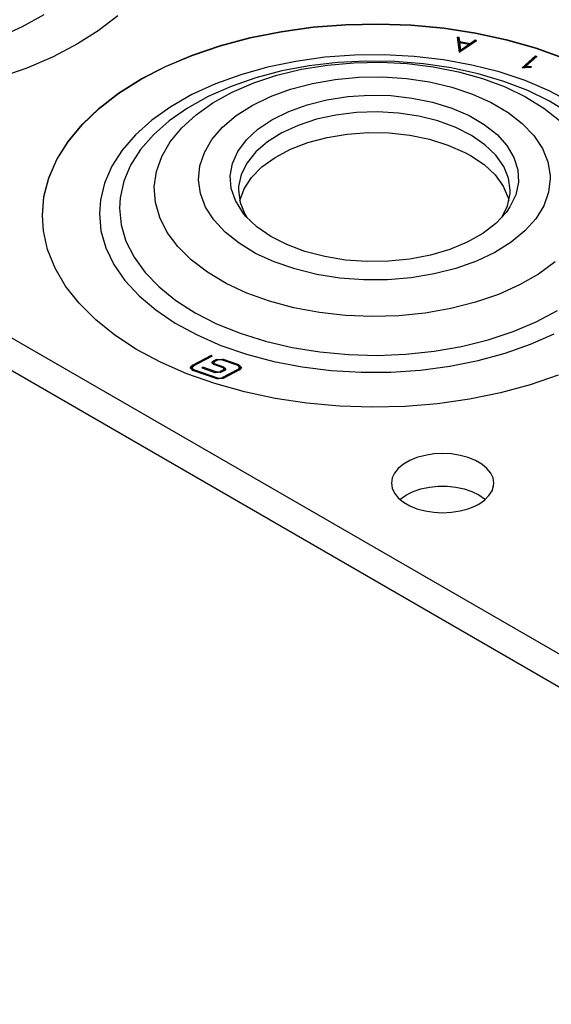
# Model space of a CAD drawing. Header units: inches. Extents: x 3 to 351, y 4 to 271.
# Tile 148 of 256: x 10.55 to 11.86, y 220.59 to 223.01. Entities that reach past the tile are written whole.
import ezdxf

# ---------------------------------------------------------------- set-up
doc = ezdxf.new("R2010")
doc.units = ezdxf.units.IN
doc.header["$LTSCALE"] = 0.5
doc.header["$MEASUREMENT"] = 0
doc.layers.add('STR_1', color=7, linetype='Continuous')

msp = doc.modelspace()

# ---------------------------------------------------------------- linework, layer by layer
at = {"layer": 'STR_1', "color": 30, "linetype": 'Continuous'}
for p, q in [((26.2568, 213.15), (5.4856, 225.1422)), ((5.4856, 225.0622), (26.2568, 213.07)), ((10.7942, 223.0208), (10.7457, 222.9835)), ((10.7457, 222.9835), (10.6947, 222.9512)), ((11.1199, 222.9669), (11.1963, 222.9822)), ((11.1963, 222.9822), (11.2749, 222.993)), ((11.2749, 222.993), (11.3549, 222.9993)), ((11.3549, 222.9993), (11.4357, 223.001)), ((11.4357, 223.001), (11.5163, 222.9981)), ((11.5163, 222.9981), (11.5961, 222.9906)), ((11.5961, 222.9906), (11.6742, 222.9786)), ((11.6742, 222.9786), (11.7499, 222.9622)), ((11.0465, 222.9473), (11.1199, 222.9669)), ((11.7499, 222.9622), (11.8223, 222.9416)), ((10.6947, 222.9512), (10.6348, 222.9199)), ((10.9769, 222.9237), (11.0465, 222.9473)), ((11.8223, 222.9416), (11.8909, 222.9169)), ((10.6348, 222.9199), (10.5699, 222.8921)), ((10.9116, 222.8962), (10.9769, 222.9237)), ((10.5699, 222.8921), (10.5005, 222.8682)), ((10.8513, 222.8651), (10.9116, 222.8962)), ((10.7967, 222.8307), (10.8513, 222.8651)), ((10.7482, 222.7933), (10.7967, 222.8307)), ((10.7064, 222.7534), (10.7482, 222.7933)), ((10.6716, 222.7113), (10.7064, 222.7534)), ((10.6441, 222.6674), (10.6716, 222.7113)), ((10.6243, 222.6222), (10.6441, 222.6674)), ((10.6124, 222.576), (10.6243, 222.6222)), ((10.6084, 222.5294), (10.6124, 222.576)), ((10.611, 222.4918), (10.6084, 222.5294)), ((10.6214, 222.4456), (10.611, 222.4918)), ((10.6397, 222.4001), (10.6214, 222.4456)), ((10.6657, 222.3559), (10.6397, 222.4001)), ((10.6991, 222.3134), (10.6657, 222.3559)), ((10.7396, 222.2731), (10.6991, 222.3134)), ((10.7869, 222.2352), (10.7396, 222.2731)), ((10.8403, 222.2002), (10.7869, 222.2352)), ((10.8995, 222.1685), (10.8403, 222.2002)), ((10.9639, 222.1403), (10.8995, 222.1685)), ((11.0328, 222.1158), (10.9639, 222.1403)), ((11.878, 222.1369), (11.8086, 222.113)), ((11.1055, 222.0955), (11.0328, 222.1158)), ((11.8086, 222.113), (11.7355, 222.0932)), ((11.1813, 222.0793), (11.1055, 222.0955)), ((11.7355, 222.0932), (11.6593, 222.0776)), ((11.2595, 222.0676), (11.1813, 222.0793)), ((11.3394, 222.0604), (11.2595, 222.0676)), ((11.4201, 222.0578), (11.3394, 222.0604)), ((11.5008, 222.0598), (11.4201, 222.0578)), ((11.5808, 222.0665), (11.5008, 222.0598)), ((11.6593, 222.0776), (11.5808, 222.0665)), ((11.5501, 221.9395), (11.5302, 221.9342)), ((11.5713, 221.9428), (11.5501, 221.9395)), ((11.5932, 221.9439), (11.5713, 221.9428)), ((11.6151, 221.9428), (11.5932, 221.9439)), ((11.6363, 221.9395), (11.6151, 221.9428)), ((11.6562, 221.9342), (11.6363, 221.9395)), ((11.4967, 221.9179), (11.4841, 221.9075)), ((11.5122, 221.9269), (11.4967, 221.9179)), ((11.5302, 221.9342), (11.5122, 221.9269)), ((11.6742, 221.9269), (11.6562, 221.9342)), ((11.6897, 221.9179), (11.6742, 221.9269)), ((11.7023, 221.9075), (11.6897, 221.9179)), ((11.4748, 221.896), (11.4691, 221.8838)), ((11.4841, 221.9075), (11.4748, 221.896)), ((11.7116, 221.896), (11.7023, 221.9075)), ((11.7173, 221.8838), (11.7116, 221.896)), ((11.4691, 221.8838), (11.4672, 221.8712)), ((11.4672, 221.8712), (11.4691, 221.8585)), ((11.5606, 221.8614), (11.5822, 221.8636)), ((11.5822, 221.8636), (11.6042, 221.8636)), ((11.6042, 221.8636), (11.6258, 221.8614)), ((11.7149, 221.8523), (11.7187, 221.8648)), ((11.7192, 221.8712), (11.7173, 221.8838)), ((11.7187, 221.8648), (11.7192, 221.8712)), ((11.4691, 221.8585), (11.4748, 221.8463)), ((11.4748, 221.8463), (11.4841, 221.8348)), ((11.488, 221.8311), (11.5016, 221.8411)), ((11.5016, 221.8411), (11.5041, 221.8426)), ((11.5041, 221.8426), (11.5209, 221.8507)), ((11.5209, 221.8507), (11.54, 221.8571)), ((11.54, 221.8571), (11.5606, 221.8614)), ((11.6258, 221.8614), (11.6465, 221.8571)), ((11.6465, 221.8571), (11.6655, 221.8507)), ((11.6655, 221.8507), (11.6823, 221.8426)), ((11.6823, 221.8426), (11.6964, 221.8329)), ((11.6964, 221.8294), (11.7074, 221.8404)), ((11.7074, 221.8404), (11.7149, 221.8523)), ((11.4841, 221.8348), (11.4967, 221.8244)), ((11.4967, 221.8244), (11.5122, 221.8154)), ((11.5122, 221.8154), (11.5302, 221.8082)), ((11.6562, 221.8082), (11.6742, 221.8154)), ((11.6742, 221.8154), (11.6823, 221.8197)), ((11.6823, 221.8197), (11.6964, 221.8294)), ((11.6964, 221.8329), (11.6984, 221.8311)), ((11.5302, 221.8082), (11.5501, 221.8028)), ((11.5501, 221.8028), (11.5713, 221.7995)), ((11.5713, 221.7995), (11.5932, 221.7984)), ((11.5932, 221.7984), (11.6151, 221.7995)), ((11.6151, 221.7995), (11.6363, 221.8028)), ((11.6363, 221.8028), (11.6562, 221.8082))]:
    msp.add_line(p, q, dxfattribs=at)
at = {"layer": 'STR_1', "color": 96, "linetype": 'Continuous'}
for p, q in [((10.5597, 222.9939), (10.6126, 223.0234)), ((10.5015, 222.9679), (10.5597, 222.9939)), ((11.2317, 222.9085), (11.1625, 222.8942)), ((11.3033, 222.9184), (11.2317, 222.9085)), ((11.3346, 222.9057), (11.2652, 222.8975)), ((11.3762, 222.9238), (11.3033, 222.9184)), ((11.3097, 222.8993), (11.3747, 222.9051)), ((11.4051, 222.9093), (11.3346, 222.9057)), ((11.3747, 222.9051), (11.4405, 222.9063)), ((11.4497, 222.9246), (11.3762, 222.9238)), ((11.4759, 222.9083), (11.4051, 222.9093)), ((11.4405, 222.9063), (11.506, 222.903)), ((11.523, 222.9207), (11.4497, 222.9246)), ((11.546, 222.9027), (11.4759, 222.9083)), ((11.5951, 222.9123), (11.523, 222.9207)), ((11.6652, 222.8994), (11.5951, 222.9123)), ((11.1625, 222.8942), (11.0964, 222.8756)), ((11.1979, 222.8848), (11.1335, 222.8679)), ((11.1857, 222.8742), (11.2464, 222.8889)), ((11.2652, 222.8975), (11.1979, 222.8848)), ((11.2464, 222.8889), (11.3097, 222.8993)), ((11.506, 222.903), (11.5703, 222.895)), ((11.6146, 222.8926), (11.546, 222.9027)), ((11.5703, 222.895), (11.6326, 222.8827)), ((11.6808, 222.8781), (11.6146, 222.8926)), ((11.6326, 222.8827), (11.6917, 222.866)), ((11.7324, 222.8823), (11.6652, 222.8994)), ((11.796, 222.861), (11.7324, 222.8823)), ((11.0964, 222.8756), (11.0342, 222.853)), ((11.1335, 222.8679), (11.0728, 222.8469)), ((11.1286, 222.8554), (11.1857, 222.8742)), ((11.2727, 222.8544), (11.329, 222.8641)), ((11.329, 222.8641), (11.3871, 222.8694)), ((11.3871, 222.8694), (11.4459, 222.8701)), ((11.4459, 222.8701), (11.5043, 222.8662)), ((11.5043, 222.8662), (11.5612, 222.8577)), ((11.5612, 222.8577), (11.6157, 222.8449)), ((11.7437, 222.8593), (11.6808, 222.8781)), ((11.6917, 222.866), (11.7469, 222.8454)), ((11.8026, 222.8366), (11.7437, 222.8593)), ((11.8553, 222.8358), (11.796, 222.861)), ((11.0342, 222.853), (10.9765, 222.8266)), ((11.0728, 222.8469), (11.0166, 222.822)), ((11.0282, 222.8064), (11.0758, 222.8327)), ((11.0758, 222.8327), (11.1286, 222.8554)), ((11.1695, 222.8221), (11.2192, 222.8403)), ((11.2192, 222.8403), (11.2727, 222.8544)), ((11.6157, 222.8449), (11.6666, 222.8279)), ((11.7469, 222.8454), (11.7974, 222.821)), ((11.8566, 222.8102), (11.8026, 222.8366)), ((11.9094, 222.8071), (11.8553, 222.8358)), ((10.9765, 222.8266), (10.9242, 222.7967)), ((11.0166, 222.822), (10.9656, 222.7937)), ((11.1246, 222.8002), (11.1695, 222.8221)), ((11.6666, 222.8279), (11.7131, 222.8071)), ((11.7974, 222.821), (11.8424, 222.7933)), ((11.9052, 222.7805), (11.8566, 222.8102)), ((10.9242, 222.7967), (10.8778, 222.7638)), ((10.9656, 222.7937), (10.9204, 222.7622)), ((10.9865, 222.7771), (11.0282, 222.8064)), ((11.0852, 222.775), (11.1246, 222.8002)), ((11.7131, 222.8071), (11.7542, 222.7829)), ((11.8424, 222.7933), (11.8812, 222.7626)), ((10.8778, 222.7638), (10.8379, 222.7281)), ((10.9204, 222.7622), (10.8817, 222.728)), ((10.9512, 222.745), (10.9865, 222.7771)), ((11.052, 222.747), (11.0852, 222.775)), ((11.7542, 222.7829), (11.7893, 222.7556)), ((10.9229, 222.7107), (10.9512, 222.745)), ((11.0258, 222.7166), (11.052, 222.747)), ((11.7893, 222.7556), (11.8176, 222.7259)), ((10.8379, 222.7281), (10.8049, 222.6902)), ((10.8817, 222.728), (10.8499, 222.6914)), ((10.9021, 222.6747), (10.9229, 222.7107)), ((11.007, 222.6844), (11.0258, 222.7166)), ((11.8176, 222.7259), (11.8387, 222.6942)), ((10.8049, 222.6902), (10.7793, 222.6504)), ((10.8499, 222.6914), (10.8255, 222.6531)), ((11.8387, 222.6942), (11.8522, 222.6612)), ((10.8889, 222.6375), (10.9021, 222.6747)), ((10.9958, 222.6511), (11.007, 222.6844)), ((10.7793, 222.6504), (10.7612, 222.6092)), ((10.8255, 222.6531), (10.8087, 222.6134)), ((10.9926, 222.6172), (10.9958, 222.6511)), ((11.8522, 222.6612), (11.8578, 222.6274)), ((10.8837, 222.5996), (10.8889, 222.6375)), ((10.9974, 222.5834), (10.9926, 222.6172)), ((11.858, 222.6206), (11.854, 222.5867)), ((11.8578, 222.6274), (11.858, 222.6206)), ((10.7612, 222.6092), (10.7511, 222.5671)), ((10.8087, 222.6134), (10.7997, 222.5728)), ((10.8865, 222.5616), (10.8837, 222.5996)), ((10.7511, 222.5671), (10.7487, 222.5342)), ((10.7997, 222.5728), (10.7982, 222.5474)), ((11.0101, 222.5502), (10.9974, 222.5834)), ((11.854, 222.5867), (11.8421, 222.5535)), ((10.7982, 222.5474), (10.8022, 222.5066)), ((10.8972, 222.5242), (10.8865, 222.5616)), ((11.0305, 222.5184), (11.0101, 222.5502)), ((11.8421, 222.5535), (11.8224, 222.5215)), ((10.7487, 222.5342), (10.7526, 222.4918)), ((10.9157, 222.4877), (10.8972, 222.5242)), ((11.0581, 222.4884), (11.0305, 222.5184)), ((11.8224, 222.5215), (11.7955, 222.4913)), ((10.8022, 222.5066), (10.8141, 222.4663)), ((10.7526, 222.4918), (10.7646, 222.4499)), ((10.9417, 222.4528), (10.9157, 222.4877)), ((11.0926, 222.4609), (11.0581, 222.4884)), ((11.7955, 222.4913), (11.7617, 222.4635)), ((10.7646, 222.4499), (10.7843, 222.409)), ((10.8141, 222.4663), (10.8339, 222.4271)), ((10.9749, 222.42), (10.9417, 222.4528)), ((11.1331, 222.4363), (11.0926, 222.4609)), ((11.7617, 222.4635), (11.7217, 222.4386)), ((10.8339, 222.4271), (10.8611, 222.3894)), ((11.0147, 222.3898), (10.9749, 222.42)), ((11.1791, 222.4151), (11.1331, 222.4363)), ((11.7217, 222.4386), (11.6763, 222.4171)), ((10.7843, 222.409), (10.8117, 222.3696)), ((11.2296, 222.3978), (11.1791, 222.4151)), ((11.2837, 222.3845), (11.2296, 222.3978)), ((11.6261, 222.3993), (11.5723, 222.3857)), ((11.6763, 222.4171), (11.6261, 222.3993)), ((11.8699, 222.4152), (11.8291, 222.3854)), ((10.8611, 222.3894), (10.8956, 222.3537)), ((11.0606, 222.3625), (11.0147, 222.3898)), ((11.3405, 222.3756), (11.2837, 222.3845)), ((11.3988, 222.3712), (11.3405, 222.3756)), ((11.4576, 222.3715), (11.3988, 222.3712)), ((11.5158, 222.3763), (11.4576, 222.3715)), ((11.5723, 222.3857), (11.5158, 222.3763)), ((11.8291, 222.3854), (11.7824, 222.3586)), ((10.8117, 222.3696), (10.8462, 222.3321)), ((10.8956, 222.3537), (10.9368, 222.3204)), ((11.1118, 222.3387), (11.0606, 222.3625)), ((11.7824, 222.3586), (11.7304, 222.3354)), ((10.8462, 222.3321), (10.8876, 222.297)), ((11.1677, 222.3186), (11.1118, 222.3387)), ((11.7304, 222.3354), (11.6739, 222.3159)), ((10.9368, 222.3204), (10.9842, 222.2901)), ((11.2274, 222.3026), (11.1677, 222.3186)), ((11.29, 222.2909), (11.2274, 222.3026)), ((11.6137, 222.3006), (11.5507, 222.2895)), ((11.6739, 222.3159), (11.6137, 222.3006)), ((10.8876, 222.297), (10.9354, 222.2647)), ((10.9842, 222.2901), (11.0373, 222.263)), ((11.3546, 222.2837), (11.29, 222.2909)), ((11.4202, 222.281), (11.3546, 222.2837)), ((11.4859, 222.283), (11.4202, 222.281)), ((11.5507, 222.2895), (11.4859, 222.283)), ((11.8237, 222.2679), (11.8757, 222.2956)), ((10.9354, 222.2647), (10.989, 222.2356)), ((11.0373, 222.263), (11.0953, 222.2396)), ((11.7666, 222.2437), (11.8237, 222.2679)), ((10.989, 222.2356), (11.0477, 222.21)), ((11.0953, 222.2396), (11.1575, 222.2201)), ((11.7051, 222.2235), (11.7666, 222.2437)), ((11.8097, 222.2127), (11.8678, 222.2387)), ((11.0477, 222.21), (11.1108, 222.1883)), ((11.1575, 222.2201), (11.2232, 222.2047)), ((11.2232, 222.2047), (11.2914, 222.1938)), ((11.5723, 222.1955), (11.6401, 222.2073)), ((11.6401, 222.2073), (11.7051, 222.2235)), ((11.7469, 222.1905), (11.8097, 222.2127)), ((11.1108, 222.1883), (11.1777, 222.1706)), ((11.2914, 222.1938), (11.3613, 222.1873)), ((11.3613, 222.1873), (11.432, 222.1854)), ((11.432, 222.1854), (11.5026, 222.1882)), ((11.5026, 222.1882), (11.5723, 222.1955)), ((11.6804, 222.1724), (11.7469, 222.1905)), ((10.9772, 222.1607), (10.9772, 222.1575)), ((11.0289, 222.1713), (11.0289, 222.1681)), ((11.032, 222.1646), (11.032, 222.1618)), ((11.0366, 222.1753), (11.0366, 222.1722)), ((11.0513, 222.1763), (11.0513, 222.1735)), ((11.0553, 222.1566), (11.0553, 222.1534)), ((11.092, 222.1622), (11.092, 222.1591)), ((11.1777, 222.1706), (11.2475, 222.1573)), ((11.2475, 222.1573), (11.3194, 222.1483)), ((11.5392, 222.1491), (11.6109, 222.1585)), ((11.6109, 222.1585), (11.6804, 222.1724)), ((10.9808, 222.1501), (10.9808, 222.1473)), ((11.0358, 222.1448), (11.0358, 222.1422)), ((11.0403, 222.1296), (11.0403, 222.127)), ((11.0459, 222.1455), (11.0459, 222.1426)), ((11.0504, 222.1303), (11.0504, 222.1275)), ((11.0538, 222.1496), (11.0538, 222.1465)), ((11.091, 222.1512), (11.091, 222.1481)), ((11.3194, 222.1483), (11.3926, 222.144)), ((11.3926, 222.144), (11.4661, 222.1442)), ((11.4661, 222.1442), (11.5392, 222.1491))]:
    msp.add_line(p, q, dxfattribs=at)
at = {"layer": 'STR_1', "color": 11, "linetype": 'Continuous'}
for p, q in [((11.1199, 222.9662), (11.1963, 222.9814)), ((11.1963, 222.9814), (11.2749, 222.9923)), ((11.2749, 222.9923), (11.3549, 222.9986)), ((11.3549, 222.9986), (11.4357, 223.0003)), ((11.4357, 223.0003), (11.5163, 222.9974)), ((11.5163, 222.9974), (11.5961, 222.9899)), ((11.5961, 222.9899), (11.6742, 222.9779)), ((11.6742, 222.9779), (11.7499, 222.9615)), ((11.0465, 222.9466), (11.1199, 222.9662)), ((11.6293, 222.968), (11.6332, 222.9682)), ((11.6293, 222.968), (11.6341, 222.9307)), ((11.6332, 222.9649), (11.6297, 222.9648)), ((11.6332, 222.9682), (11.6346, 222.9573)), ((11.6332, 222.9682), (11.6332, 222.9649)), ((11.6346, 222.9541), (11.6332, 222.9649)), ((11.6341, 222.9307), (11.6765, 222.9598)), ((11.6346, 222.9573), (11.6612, 222.9527)), ((11.6346, 222.9573), (11.6346, 222.9541)), ((11.6349, 222.9541), (11.6346, 222.9541)), ((11.6349, 222.9551), (11.6373, 222.9363)), ((11.6349, 222.9551), (11.6349, 222.9519)), ((11.6349, 222.9551), (11.6586, 222.951)), ((11.6612, 222.9527), (11.6734, 222.9612)), ((11.6734, 222.958), (11.6612, 222.9495)), ((11.6612, 222.9527), (11.6612, 222.9495)), ((11.6734, 222.9612), (11.6765, 222.9598)), ((11.6734, 222.9612), (11.6734, 222.958)), ((11.6737, 222.9579), (11.6734, 222.958)), ((11.7499, 222.9615), (11.8223, 222.9409)), ((10.9769, 222.923), (11.0465, 222.9466)), ((11.6373, 222.9331), (11.6349, 222.9519)), ((11.6373, 222.9363), (11.6586, 222.951)), ((11.6586, 222.9477), (11.6373, 222.9331)), ((11.6373, 222.9363), (11.6373, 222.9331)), ((11.6586, 222.951), (11.6586, 222.9477)), ((11.6612, 222.9495), (11.6586, 222.95)), ((11.8223, 222.9409), (11.8909, 222.9162)), ((10.9116, 222.8954), (10.9769, 222.923)), ((11.7887, 222.8923), (11.822, 222.9219)), ((11.822, 222.9187), (11.7929, 222.8928)), ((11.797, 222.8955), (11.8254, 222.9207)), ((11.822, 222.9219), (11.8254, 222.9207)), ((11.822, 222.9219), (11.822, 222.9187)), ((11.8228, 222.9184), (11.822, 222.9187)), ((10.8513, 222.8643), (10.9116, 222.8954)), ((11.7887, 222.8923), (11.8048, 222.8942)), ((11.797, 222.8955), (11.8045, 222.8964)), ((11.797, 222.8955), (11.797, 222.8933)), ((11.8045, 222.8964), (11.8112, 222.896)), ((11.8045, 222.8964), (11.8045, 222.8942)), ((11.8048, 222.8942), (11.8109, 222.8938)), ((11.8112, 222.896), (11.8109, 222.8938)), ((10.7967, 222.83), (10.8513, 222.8643)), ((10.7482, 222.7926), (10.7967, 222.83)), ((11.2598, 222.8019), (11.3086, 222.8141)), ((11.3086, 222.8141), (11.3601, 222.822)), ((11.3601, 222.822), (11.413, 222.8254)), ((11.413, 222.8254), (11.4662, 222.8241)), ((11.4662, 222.8241), (11.5185, 222.8183)), ((11.5185, 222.8183), (11.5687, 222.808)), ((11.5687, 222.808), (11.6156, 222.7935)), ((10.7064, 222.7527), (10.7482, 222.7926)), ((11.1743, 222.7655), (11.2147, 222.7855)), ((11.2147, 222.7855), (11.2598, 222.8019)), ((11.4331, 222.7843), (11.3815, 222.7827)), ((11.4845, 222.7813), (11.4331, 222.7843)), ((11.6156, 222.7935), (11.6583, 222.7751)), ((11.1386, 222.7414), (11.1732, 222.7648)), ((11.1732, 222.7648), (11.1743, 222.7655)), ((11.2826, 222.7659), (11.2377, 222.7511)), ((11.3309, 222.7765), (11.2826, 222.7659)), ((11.3815, 222.7827), (11.3309, 222.7765)), ((11.5345, 222.7738), (11.4845, 222.7813)), ((11.5819, 222.7619), (11.5345, 222.7738)), ((11.6255, 222.7459), (11.5819, 222.7619)), ((11.6583, 222.7751), (11.6957, 222.7533)), ((10.6716, 222.7106), (10.7064, 222.7527)), ((11.1105, 222.7153), (11.1386, 222.7414)), ((11.2377, 222.7511), (11.1973, 222.7325)), ((11.6644, 222.7262), (11.6255, 222.7459)), ((11.6957, 222.7533), (11.7271, 222.7284)), ((10.6441, 222.6667), (10.6716, 222.7106)), ((11.0895, 222.6871), (11.1105, 222.7153)), ((11.1624, 222.7105), (11.1337, 222.6857)), ((11.1973, 222.7325), (11.1624, 222.7105)), ((11.262, 222.709), (11.3089, 222.7215)), ((11.3089, 222.7215), (11.3586, 222.7297)), ((11.3586, 222.7297), (11.4099, 222.7333)), ((11.4099, 222.7333), (11.4615, 222.7324)), ((11.4615, 222.7324), (11.5123, 222.7269)), ((11.5123, 222.7269), (11.561, 222.7169)), ((11.561, 222.7169), (11.6065, 222.7027)), ((11.6975, 222.7033), (11.6644, 222.7262)), ((11.7271, 222.7284), (11.7516, 222.7011)), ((11.0761, 222.6573), (11.0895, 222.6871)), ((11.1809, 222.6722), (11.219, 222.6924)), ((11.219, 222.6924), (11.262, 222.709)), ((11.6065, 222.7027), (11.6476, 222.6847)), ((11.7241, 222.6778), (11.6975, 222.7033)), ((11.7516, 222.7011), (11.7688, 222.672)), ((10.6243, 222.6215), (10.6441, 222.6667)), ((11.1337, 222.6857), (11.112, 222.6587)), ((11.1487, 222.6489), (11.1809, 222.6722)), ((11.6476, 222.6847), (11.6616, 222.677)), ((11.6616, 222.677), (11.6952, 222.6544)), ((11.7436, 222.6501), (11.7241, 222.6778)), ((11.7688, 222.672), (11.7783, 222.6418)), ((11.0705, 222.6267), (11.0761, 222.6573)), ((11.112, 222.6587), (11.0978, 222.63)), ((11.1231, 222.623), (11.1487, 222.6489)), ((11.6952, 222.6544), (11.7224, 222.629)), ((11.7555, 222.6211), (11.7436, 222.6501)), ((11.7783, 222.6418), (11.7798, 222.6111)), ((10.6124, 222.5753), (10.6243, 222.6215)), ((11.0729, 222.596), (11.0705, 222.6267)), ((11.0978, 222.63), (11.0914, 222.6004)), ((11.1047, 222.5952), (11.1231, 222.623)), ((11.7224, 222.629), (11.7424, 222.6015)), ((11.7595, 222.5914), (11.7555, 222.6211)), ((11.0833, 222.5659), (11.0729, 222.596)), ((11.0914, 222.6004), (11.091, 222.5914)), ((11.091, 222.5914), (11.095, 222.5616)), ((11.0939, 222.566), (11.1047, 222.5952)), ((11.7424, 222.6015), (11.7549, 222.5725)), ((11.7592, 222.5831), (11.7595, 222.5914)), ((11.7798, 222.6111), (11.7733, 222.5805)), ((10.6084, 222.5287), (10.6124, 222.5753)), ((11.1013, 222.5369), (11.0833, 222.5659)), ((11.753, 222.5535), (11.7592, 222.5831)), ((11.7549, 222.5725), (11.7566, 222.566)), ((11.7733, 222.5805), (11.759, 222.5509)), ((11.095, 222.5616), (11.1069, 222.5326)), ((11.739, 222.5248), (11.753, 222.5535)), ((11.759, 222.5509), (11.7493, 222.5369)), ((11.1086, 222.5281), (11.1013, 222.5369)), ((11.1069, 222.5326), (11.1116, 222.5248)), ((11.1361, 222.5018), (11.1086, 222.5281)), ((11.7493, 222.5369), (11.7239, 222.5099)), ((11.1702, 222.4781), (11.1361, 222.5018)), ((11.7239, 222.5099), (11.6919, 222.4853)), ((11.21, 222.4577), (11.1702, 222.4781)), ((11.6919, 222.4853), (11.6538, 222.4638)), ((11.2546, 222.4409), (11.21, 222.4577)), ((11.6107, 222.4459), (11.5633, 222.4318)), ((11.6538, 222.4638), (11.6107, 222.4459)), ((11.3031, 222.4282), (11.2546, 222.4409)), ((11.3543, 222.4198), (11.3031, 222.4282)), ((11.5128, 222.422), (11.4604, 222.4167)), ((11.5633, 222.4318), (11.5128, 222.422)), ((11.4071, 222.4159), (11.3543, 222.4198)), ((11.4604, 222.4167), (11.4071, 222.4159)), ((11.0237, 222.1848), (10.9772, 222.1607)), ((11.0262, 222.183), (10.9797, 222.1589)), ((11.0262, 222.183), (11.0237, 222.1848)), ((11.0237, 222.1848), (11.0237, 222.1817)), ((10.9725, 222.1546), (10.9772, 222.1607)), ((10.9787, 222.148), (10.9725, 222.1546)), ((10.9772, 222.1575), (10.9728, 222.153)), ((10.9797, 222.1589), (10.9764, 222.1547)), ((10.9764, 222.1547), (10.9808, 222.1501)), ((10.9764, 222.1547), (10.9764, 222.1515)), ((10.9785, 222.1582), (10.9772, 222.1575)), ((11.0013, 222.1539), (11.0033, 222.156)), ((11.0337, 222.1427), (11.0013, 222.1539)), ((11.0358, 222.1448), (11.0033, 222.156)), ((11.0033, 222.156), (11.0033, 222.1532)), ((11.0257, 222.1671), (11.0289, 222.1713)), ((11.03, 222.1625), (11.0257, 222.1671)), ((11.0289, 222.1681), (11.0261, 222.1655)), ((11.0366, 222.1753), (11.0289, 222.1713)), ((11.0306, 222.169), (11.0289, 222.1681)), ((11.0314, 222.1695), (11.0296, 222.1672)), ((11.0296, 222.1672), (11.032, 222.1646)), ((11.0296, 222.1672), (11.0296, 222.1639)), ((11.0301, 222.1626), (11.0296, 222.1639)), ((11.0533, 222.1545), (11.03, 222.1625)), ((11.0303, 222.1624), (11.0301, 222.1626)), ((11.0391, 222.1735), (11.0314, 222.1695)), ((11.0553, 222.1566), (11.032, 222.1646)), ((11.0366, 222.1753), (11.0513, 222.1763)), ((11.0493, 222.1742), (11.0391, 222.1735)), ((11.09, 222.1601), (11.0493, 222.1742)), ((11.092, 222.1622), (11.0513, 222.1763)), ((11.0557, 222.152), (11.0533, 222.1545)), ((11.0553, 222.1566), (11.0596, 222.152)), ((11.0943, 222.1555), (11.09, 222.1601)), ((11.091, 222.1512), (11.0943, 222.1555)), ((11.092, 222.1622), (11.0982, 222.1556)), ((11.098, 222.154), (11.0924, 222.1588)), ((11.0982, 222.1556), (11.0935, 222.1494)), ((11.0943, 222.1523), (11.0943, 222.1555)), ((10.9783, 222.1482), (10.9764, 222.1515)), ((11.0383, 222.1275), (10.9787, 222.148)), ((11.0403, 222.1296), (10.9808, 222.1501)), ((11.0484, 222.1437), (11.0337, 222.1427)), ((11.0358, 222.1448), (11.0459, 222.1455)), ((11.0403, 222.1296), (11.0504, 222.1303)), ((11.0538, 222.1496), (11.0459, 222.1455)), ((11.0563, 222.1478), (11.0484, 222.1437)), ((11.091, 222.1512), (11.0504, 222.1303)), ((11.0935, 222.1494), (11.0529, 222.1285)), ((11.0538, 222.1496), (11.0557, 222.152)), ((11.0557, 222.1487), (11.0547, 222.1469)), ((11.0553, 222.1534), (11.0549, 222.1535)), ((11.0592, 222.1504), (11.0553, 222.1534)), ((11.0557, 222.1487), (11.0557, 222.152)), ((11.0596, 222.152), (11.0563, 222.1478)), ((11.0943, 222.1523), (11.0921, 222.1487)), ((11.0529, 222.1285), (11.0383, 222.1275))]:
    msp.add_line(p, q, dxfattribs=at)

doc.saveas('drawing.dxf')
